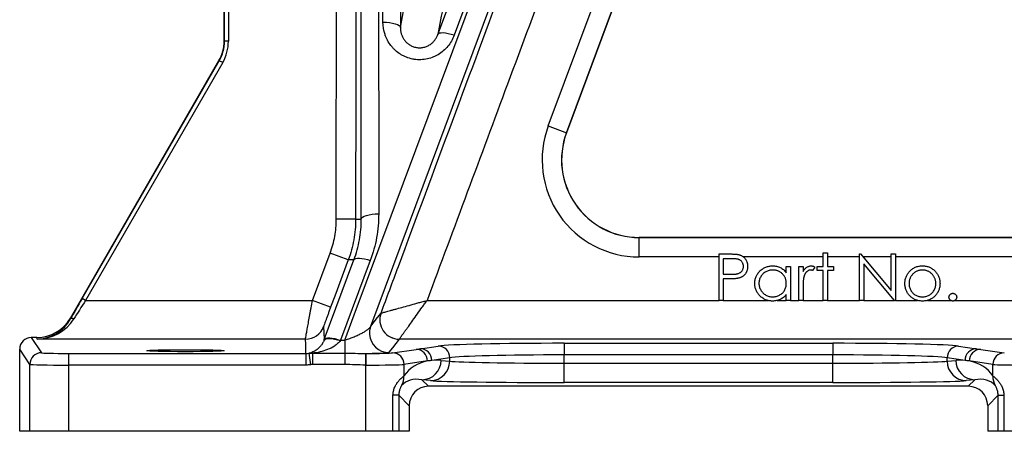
# Model space of a CAD drawing. Header units: millimetres. Extents: x 1836 to 4073, y 1425 to 4760.
# Tile 8 of 17: x 3157 to 3666, y 1425 to 1638. Entities that reach past the tile are written whole.
import ezdxf

# ---------------------------------------------------------------- set-up
doc = ezdxf.new("R2010")
doc.units = ezdxf.units.MM
doc.header["$LTSCALE"] = 2

msp = doc.modelspace()

# ---------------------------------------------------------------- linework, layer by layer
at = {"color": 7, "linetype": 'Continuous', "lineweight": 25}
for p, q in [((3441.91, 1792), (3381.42, 1629.72)), ((3262.81, 1626.62), (3262.81, 1765.9)), ((3264.81, 1765.9), (3264.81, 1626.62)), ((3262.6, 1626.68), (3262.6, 1755.44)), ((3430.03, 1582.93), (3481.15, 1720.03)), ((3490.52, 1716.54), (3439.39, 1579.44)), ((3439.46, 1579.41), (3490.59, 1716.51)), ((3262.6, 1626.68), (3262.81, 1626.62)), ((3264.81, 1626.62), (3262.81, 1626.62)), ((3183.21, 1483.82), (3259.92, 1616.68)), ((3189.29, 1493.93), (3260.13, 1616.63)), ((3261.86, 1615.63), (3191.03, 1492.93)), ((3260.13, 1616.63), (3259.92, 1616.68)), ((3261.86, 1615.63), (3260.13, 1616.63)), ((3430.03, 1582.93), (3439.39, 1579.44)), ((3439.39, 1579.44), (3439.46, 1579.41)), ((3330.54, 1534.85), (3320.54, 1534.85)), ((3476.94, 1525.36), (3476.94, 1525.44)), ((3721.85, 1525.44), (3476.94, 1525.44)), ((3476.94, 1515.37), (3476.94, 1525.36)), ((3476.94, 1525.36), (3721.85, 1525.36)), ((3308.26, 1492.93), (3317.39, 1517.38)), ((3326.76, 1513.89), (3317.39, 1517.38)), ((3518.23, 1516.93), (3522.94, 1516.93)), ((3518.23, 1492.93), (3518.23, 1516.93)), ((3572.08, 1517.55), (3574.23, 1517.55)), ((3572.08, 1510.47), (3572.08, 1517.55)), ((3574.23, 1517.55), (3574.23, 1510.47)), ((3590.85, 1492.93), (3590.85, 1516.93)), ((3590.85, 1516.93), (3591.3, 1516.93)), ((3591.3, 1516.93), (3607.15, 1498.04)), ((3607.15, 1498.04), (3607.15, 1516.93)), ((3607.15, 1516.93), (3609.31, 1516.93)), ((3609.31, 1516.93), (3609.31, 1492.93)), ((3338.11, 1513.54), (3322.77, 1472.4)), ((3518.23, 1515.37), (3476.94, 1515.37)), ((3524.77, 1514.47), (3520.38, 1514.47)), ((3520.38, 1514.47), (3520.38, 1506.47)), ((3572.08, 1515.37), (3530.83, 1515.37)), ((3590.85, 1515.37), (3574.23, 1515.37)), ((3607.15, 1515.37), (3592.61, 1515.37)), ((3608.82, 1492.93), (3593, 1511.78)), ((3593, 1511.78), (3593, 1492.93)), ((3721.85, 1515.37), (3609.31, 1515.37)), ((3520.38, 1506.47), (3524.59, 1506.42)), ((3553, 1507.23), (3553, 1510.47)), ((3553, 1510.47), (3555.15, 1510.47)), ((3555.15, 1510.47), (3555.15, 1492.93)), ((3559.46, 1510.47), (3561.62, 1510.47)), ((3559.46, 1492.93), (3559.46, 1510.47)), ((3561.62, 1510.47), (3561.62, 1507.89)), ((3567.77, 1510.18), (3566.59, 1508.31)), ((3569, 1508.32), (3569, 1510.47)), ((3569, 1510.47), (3572.08, 1510.47)), ((3572.08, 1508.32), (3569, 1508.32)), ((3572.08, 1492.93), (3572.08, 1508.32)), ((3574.23, 1510.47), (3577.31, 1510.47)), ((3577.31, 1508.32), (3574.23, 1508.32)), ((3574.23, 1508.32), (3574.23, 1492.93)), ((3577.31, 1510.47), (3577.31, 1508.32)), ((3522.1, 1504.01), (3520.38, 1504.01)), ((3520.38, 1504.01), (3520.38, 1492.93)), ((3553, 1492.93), (3553, 1495.97)), ((3561.62, 1498.83), (3561.62, 1492.93)), ((3191.03, 1492.93), (3189.29, 1493.93)), ((3191.03, 1492.93), (3308.26, 1492.93)), ((3317.63, 1489.44), (3308.26, 1492.93)), ((3367.43, 1492.93), (3518.23, 1492.93)), ((3520.38, 1492.93), (3518.23, 1492.93)), ((3520.38, 1492.93), (3543.4, 1492.93)), ((3548.34, 1492.93), (3553, 1492.93)), ((3555.15, 1492.93), (3553, 1492.93)), ((3555.15, 1492.93), (3559.46, 1492.93)), ((3561.62, 1492.93), (3559.46, 1492.93)), ((3561.62, 1492.93), (3572.08, 1492.93)), ((3574.23, 1492.93), (3572.08, 1492.93)), ((3574.23, 1492.93), (3590.85, 1492.93)), ((3593, 1492.93), (3590.85, 1492.93)), ((3593, 1492.93), (3608.82, 1492.93)), ((3609.31, 1492.93), (3608.82, 1492.93)), ((3609.31, 1492.93), (3620.78, 1492.93)), ((3625.85, 1492.93), (3637.93, 1492.93)), ((3640.07, 1492.93), (3807.43, 1492.93)), ((3183.21, 1483.82), (3183.28, 1483.43)), ((3163.01, 1473.82), (3168.26, 1465.95)), ((3165.89, 1473.82), (3163.01, 1473.82)), ((3166.06, 1472.94), (3165.89, 1473.82)), ((3304.64, 1472.94), (3166.06, 1472.94)), ((3322.77, 1472.4), (3324.98, 1472.4)), ((3324.98, 1472.4), (3324.98, 1465.72)), ((3797.6, 1472.94), (3353.04, 1472.94)), ((3438.21, 1470.83), (3576.99, 1470.83)), ((3438.21, 1470.83), (3438.21, 1464.83)), ((3576.99, 1470.83), (3576.99, 1464.83)), ((3162.26, 1459.95), (3157.01, 1467.82)), ((3157.01, 1425.44), (3157.01, 1467.82)), ((3182.25, 1465.59), (3182.25, 1459.59)), ((3182.25, 1465.59), (3304.89, 1465.59)), ((3304.89, 1465.59), (3304.89, 1459.59)), ((3306.36, 1465.7), (3307.25, 1459.77)), ((3308.22, 1465.72), (3308.22, 1459.84)), ((3308.22, 1465.72), (3324.98, 1465.72)), ((3324.98, 1465.72), (3324.98, 1459.84)), ((3335.56, 1465.59), (3335.56, 1459.59)), ((3335.56, 1465.59), (3335.82, 1465.59)), ((3335.82, 1465.59), (3335.82, 1459.59)), ((3349.6, 1465.89), (3361.77, 1467.7)), ((3363.98, 1468.03), (3373.21, 1469.4)), ((3438.21, 1460.57), (3438.21, 1464.83)), ((3576.99, 1464.83), (3438.21, 1464.83)), ((3576.99, 1460.57), (3576.99, 1464.83)), ((3641.98, 1469.4), (3651.22, 1468.03)), ((3653.43, 1467.7), (3665.59, 1465.89)), ((3162.26, 1425.44), (3162.26, 1459.95)), ((3324.98, 1459.84), (3308.22, 1459.84)), ((3367.68, 1461.7), (3355.51, 1459.9)), ((3355.51, 1459.9), (3355.51, 1454.04)), ((3379.12, 1463.4), (3369.89, 1462.03)), ((3374.66, 1462.03), (3379.12, 1461.58)), ((3379.12, 1461.58), (3379.12, 1463.4)), ((3438.21, 1450.57), (3438.21, 1460.57)), ((3438.21, 1460.57), (3576.99, 1460.57)), ((3576.99, 1450.57), (3576.99, 1460.57)), ((3645.31, 1462.03), (3636.08, 1463.4)), ((3636.08, 1461.58), (3636.08, 1463.4)), ((3636.08, 1461.58), (3640.54, 1462.03)), ((3659.68, 1459.9), (3647.52, 1461.7)), ((3659.68, 1454.04), (3659.68, 1459.9)), ((3182.25, 1459.59), (3182.25, 1425.44)), ((3304.89, 1459.59), (3182.25, 1459.59)), ((3335.82, 1459.59), (3335.56, 1459.59)), ((3335.82, 1425.44), (3335.82, 1459.59)), ((3364.81, 1452.03), (3368.18, 1448.65)), ((3369.27, 1451.58), (3364.81, 1452.03)), ((3576.99, 1450.57), (3438.21, 1450.57)), ((3650.39, 1452.03), (3645.92, 1451.58)), ((3647.01, 1448.65), (3650.39, 1452.03)), ((3647.01, 1448.65), (3368.18, 1448.65)), ((3349.83, 1425.44), (3349.83, 1444.02)), ((3352.82, 1444.02), (3349.83, 1444.02)), ((3352.82, 1444.02), (3352.82, 1425.44)), ((3358.18, 1438.65), (3352.82, 1444.02)), ((3662.38, 1444.02), (3657.01, 1438.65)), ((3662.38, 1444.02), (3665.37, 1444.02)), ((3662.38, 1425.44), (3662.38, 1444.02)), ((3665.37, 1444.02), (3665.37, 1425.44)), ((3358.18, 1438.65), (3358.18, 1425.44)), ((3657.01, 1438.65), (3657.01, 1425.44)), ((3162.26, 1425.44), (3157.01, 1425.44)), ((3182.25, 1425.44), (3162.26, 1425.44)), ((3335.82, 1425.44), (3182.25, 1425.44)), ((3349.83, 1425.44), (3335.82, 1425.44)), ((3352.82, 1425.44), (3349.83, 1425.44)), ((3358.18, 1425.44), (3352.82, 1425.44)), ((3662.38, 1425.44), (3657.01, 1425.44)), ((3665.37, 1425.44), (3662.38, 1425.44)), ((3679.38, 1425.44), (3665.37, 1425.44))]:
    msp.add_line(p, q, dxfattribs=at)
at = {"color": 7, "linetype": 'Continuous', "lineweight": 25, "flags": 128}
for points in [[(3324.98, 1472.4), (3329.86, 1485.48), (3387.03, 1638.75), (3444.22, 1792)], [(3342.4, 1792), (3342.42, 1664.8), (3342.44, 1537.6)], [(3344.67, 1636.49), (3344.68, 1714.25), (3344.7, 1792)], [(3373, 1630.09), (3379.01, 1646.21), (3403.05, 1710.7), (3433.49, 1792.38)], [(3333.44, 1534.83), (3333.44, 1551.93), (3333.43, 1620.35), (3333.42, 1704.8), (3333.4, 1789.24)], [(3452.67, 1786.09), (3446.65, 1769.97), (3422.59, 1705.49), (3380.44, 1592.52), (3338.3, 1479.56)], [(3353.7, 1789.24), (3353.7, 1772.14), (3353.68, 1703.72), (3353.67, 1633.72)], [(3320.54, 1534.85), (3320.59, 1659.27), (3320.65, 1783.7)], [(3344.67, 1636.49), (3346.41, 1636.44), (3348.09, 1636.28), (3349.63, 1636.03), (3350.99, 1635.68), (3352.11, 1635.26), (3352.95, 1634.79), (3353.48, 1634.27), (3353.67, 1633.72)], [(3381.42, 1629.72), (3379.89, 1630.19), (3378.41, 1630.55), (3377.03, 1630.79), (3375.8, 1630.91), (3374.74, 1630.89), (3373.91, 1630.75), (3373.32, 1630.48), (3373, 1630.09)], [(3333.44, 1534.83), (3333.63, 1535.37), (3334.16, 1535.89), (3335, 1536.37), (3336.12, 1536.79), (3337.48, 1537.13), (3339.02, 1537.39), (3340.7, 1537.55), (3342.44, 1537.6)], [(3314.35, 1472.76), (3320.36, 1488.88), (3329.69, 1513.91)], [(3326.76, 1513.89), (3319.76, 1495.15), (3317.63, 1489.44)], [(3329.69, 1513.91), (3330.01, 1514.3), (3330.59, 1514.57), (3331.43, 1514.71), (3332.48, 1514.73), (3333.72, 1514.61), (3335.1, 1514.37), (3336.58, 1514.01), (3338.11, 1513.54)], [(3338.3, 1479.56), (3338.49, 1479.81), (3340.13, 1481.91), (3341.9, 1484.17), (3341.9, 1484.17), (3343.66, 1486.42)], [(3185.02, 1483.39), (3184.72, 1483.5), (3184.44, 1483.59), (3184.17, 1483.64), (3183.92, 1483.67), (3183.71, 1483.65), (3183.52, 1483.61), (3183.38, 1483.54), (3183.28, 1483.43)], [(3314, 1479.44), (3314.02, 1478.91), (3314.1, 1476.81), (3314.23, 1472.46)], [(3338.3, 1479.56), (3337.75, 1477.23), (3337.71, 1475.42)], [(3304.89, 1465.59), (3304.82, 1467.73), (3304.73, 1470.33), (3304.64, 1472.94)], [(3314.23, 1472.46), (3314.56, 1472.87), (3315.15, 1473.16), (3315.99, 1473.33), (3317.04, 1473.37), (3318.27, 1473.27), (3319.65, 1473.04), (3321.13, 1472.7), (3322.65, 1472.24)], [(3314.35, 1472.76), (3314.67, 1473.15), (3315.25, 1473.42), (3316.09, 1473.57), (3317.14, 1473.59), (3318.38, 1473.47), (3319.76, 1473.23), (3321.24, 1472.87), (3322.77, 1472.4)], [(3353.03, 1472.94), (3351.27, 1470.69), (3349.51, 1468.45), (3347.76, 1466.2), (3347.68, 1466.1)], [(3361.77, 1467.7), (3363.16, 1467.91), (3363.98, 1468.03)], [(3651.22, 1468.03), (3652.61, 1467.82), (3653.43, 1467.7)]]:
    msp.add_lwpolyline(points, dxfattribs=at)
at = {"color": 7, "linetype": 'Continuous', "lineweight": 25}
for centre, radius, start, end in [((3476.94, 1565.44), 50.07, 159.5484, 270), ((3476.94, 1565.44), 40.07, 159.5484, 270), ((3476.94, 1565.44), 40, 159.5484, 270), ((3353.04, 1482.94), 10, 159.6064, 269.9735), ((3353.05, 1482.95), 10.01, 159.6423, 269.926), ((3304.64, 1482.94), 10, 269.9963, 339.5085), ((3168.26, 1459.95), 6, 90.0252, 179.9639), ((3349.53, 1459.91), 5.99, 359.8789, 89.2636), ((3361.69, 1461.71), 5.99, 359.8789, 89.2636), ((3363.9, 1462.04), 5.99, 359.8789, 89.2636), ((3373.14, 1463.41), 5.99, 359.8789, 89.2636), ((3642.06, 1463.41), 5.99, 90.7364, 180.1211), ((3651.29, 1462.04), 5.99, 90.7364, 180.1211), ((3653.51, 1461.71), 5.99, 90.7364, 180.1211), ((3665.67, 1459.91), 5.99, 90.7364, 180.1211), ((3364.7, 1461.99), 9.96, 270.6406, 0.2278), ((3369.16, 1461.54), 9.96, 270.6406, 0.2278), ((3646.04, 1461.54), 9.96, 179.7722, 269.3594), ((3650.5, 1461.99), 9.96, 179.7722, 269.3594), ((3346.22, 1453.62), 9.3, 330.1402, 2.6306), ((3668.98, 1453.62), 9.3, 177.3694, 209.8598)]:
    msp.add_arc(centre, radius, start, end, dxfattribs=at)
at = {"color": 8, "linetype": 'Continuous', "lineweight": 25}
msp.add_arc((3347.69, 1476.1), 10, 183.9233, 269.9678, dxfattribs=at)
at = {"color": 7, "linetype": 'Continuous', "lineweight": 25}
for centre, major_axis, ratio, start_param, end_param in [((3242.6, 1626.68), (19.32, -5.18), 0.999837, 6.021427, 6.544944), ((3242.81, 1626.63), (19.32, -5.18), 0.999804, 6.021427, 6.544944), ((3242.81, 1626.63), (21.25, -5.69), 0.999837, 6.021427, 6.544944), ((3189.74, 1493.93), (12.71, 22), 0.015115, 1.579526, 2.077186), ((3191.47, 1492.93), (12.71, 20), 0.015797, 1.580832, 2.078493), ((3165.89, 1493.82), (-3.78, 19.65), 0.999645, 2.951627, 3.998583), ((3166.06, 1492.93), (12.87, 15.62), 0.971097, 3.845158, 4.892113), ((3166.06, 1492.93), (21.71, 3.08), 0.910278, 4.583956, 5.630911), ((3163.01, 1467.81), (3.33, -4.99), 0.999505, 2.553877, 4.124217), ((3438.21, 1469.1), (66, 0), 0.026186, 1.570796, 2.96706), ((3576.99, 1469.1), (66, 0), 0.026186, 0.174533, 1.570796), ((3182.25, 1465.96), (14, 0), 0.026186, 3.159046, 4.712389), ((3335.82, 1465.96), (14, 0), 0.026186, 4.712389, 6.108652), ((3438.21, 1463.1), (60, 0), 0.028805, 1.570796, 2.96706), ((3576.99, 1463.1), (60, 0), 0.028805, 0.174533, 1.570796), ((3182.25, 1459.96), (20, 0), 0.01833, 3.159046, 4.712389), ((3335.82, 1459.96), (20, 0), 0.01833, 4.712389, 6.108652), ((3374.66, 1442.02), (20.72, -9.24), 0.862813, 2.258133, 2.97845), ((3374.66, 1442.02), (20.72, -9.24), 0.862813, 1.938407, 2.154799), ((3438.21, 1461.8), (60, 0), 0.020364, 3.316126, 4.712389), ((3576.99, 1461.8), (60, 0), 0.020364, 4.712389, 6.108652), ((3640.53, 1442.02), (20.72, 9.24), 0.862813, 0.986794, 1.203186), ((3640.53, 1442.02), (20.72, 9.24), 0.862813, 0.163143, 0.88346), ((3679.38, 1459.96), (20, 0), 0.01833, 3.316126, 4.712389), ((3364.82, 1442.02), (11.49, -5.45), 0.755054, 1.915447, 2.95549), ((3438.21, 1451.8), (70, 0), 0.017455, 3.316126, 4.712389), ((3576.99, 1451.8), (70, 0), 0.017455, 4.712389, 6.108652), ((3650.38, 1442.02), (11.49, 5.45), 0.755054, 0.186103, 1.226146), ((3368.19, 1438.65), (-7.07, 7.07), 0.999695, 5.497939, 7.068431), ((3647.01, 1438.65), (-7.07, -7.07), 0.999695, 2.356347, 3.926839)]:
    msp.add_ellipse(centre, major_axis=major_axis, ratio=ratio, start_param=start_param, end_param=end_param, dxfattribs=at)
msp.add_ellipse((3242.6, 1467.01), major_axis=(20, 0), ratio=0.026186, dxfattribs=at)
for points, knots in [([(3330.65, 1783.69), (3330.65, 1777.03), (3330.64, 1770.36), (3330.64, 1763.69), (3330.62, 1737.03), (3330.61, 1710.36), (3330.6, 1683.69), (3330.58, 1634.08), (3330.56, 1584.46), (3330.54, 1534.85)], [0, 0, 0, 0, 0.01, 0.01, 0.01, 0.05, 0.05, 0.05, 0.1244239, 0.1244239, 0.1244239, 0.1244239]), ([(3343.66, 1486.42), (3346.64, 1494.42), (3349.62, 1502.42), (3352.6, 1510.42), (3371.22, 1560.39), (3389.83, 1610.37), (3408.44, 1660.35), (3417.43, 1684.49), (3426.41, 1708.63), (3435.4, 1732.76)], [0.0071987, 0.0071987, 0.0071987, 0.0071987, 0.02, 0.02, 0.02, 0.1, 0.1, 0.1, 0.1386312, 0.1386312, 0.1386312, 0.1386312]), ([(3454.14, 1725.79), (3439.09, 1685.35), (3424.03, 1644.92), (3408.98, 1604.48), (3395.13, 1567.3), (3381.28, 1530.12), (3367.43, 1492.93)], [0, 0, 0, 0, 0.0647201, 0.0647201, 0.0647201, 0.1242369, 0.1242369, 0.1242369, 0.1242369]), ([(3381.42, 1629.72), (3381.04, 1628.69), (3380.57, 1627.69), (3379.47, 1625.8), (3378.85, 1624.9), (3377.44, 1623.2), (3376.66, 1622.39), (3374.97, 1620.95), (3374.06, 1620.3), (3372.61, 1619.44), (3372.11, 1619.17), (3371.09, 1618.69), (3370.57, 1618.47), (3368.98, 1617.88), (3367.89, 1617.58), (3365.63, 1617.19), (3364.5, 1617.1), (3362.8, 1617.12), (3362.23, 1617.15), (3361.1, 1617.27), (3360.53, 1617.36), (3358.85, 1617.69), (3357.77, 1618.01), (3356.21, 1618.63), (3355.69, 1618.86), (3354.68, 1619.37), (3354.19, 1619.65), (3352.76, 1620.54), (3351.88, 1621.21), (3350.65, 1622.32), (3350.26, 1622.71), (3349.5, 1623.53), (3349.14, 1623.95), (3348.12, 1625.26), (3347.53, 1626.17), (3346.76, 1627.6), (3346.52, 1628.09), (3346.09, 1629.09), (3345.89, 1629.6), (3345.02, 1632.19), (3344.67, 1634.31), (3344.67, 1636.49)], [0, 0, 0, 0, 0.0625, 0.0625, 0.125, 0.125, 0.1875, 0.1875, 0.25, 0.25, 0.28125, 0.28125, 0.3125, 0.3125, 0.375, 0.375, 0.4375, 0.4375, 0.46875, 0.46875, 0.5, 0.5, 0.5625, 0.5625, 0.59375, 0.59375, 0.625, 0.625, 0.6875, 0.6875, 0.71875, 0.71875, 0.75, 0.75, 0.8125, 0.8125, 0.84375, 0.84375, 0.875, 0.875, 1, 1, 1, 1]), ([(3353.67, 1633.72), (3353.67, 1632.64), (3353.82, 1631.58), (3354.29, 1630.01), (3354.49, 1629.49), (3354.97, 1628.49), (3355.25, 1628.01), (3355.89, 1627.07), (3356.27, 1626.62), (3357.09, 1625.79), (3357.53, 1625.41), (3358.52, 1624.71), (3359.06, 1624.4), (3360.2, 1623.88), (3360.8, 1623.68), (3362.06, 1623.38), (3362.71, 1623.3), (3364, 1623.28), (3364.65, 1623.33), (3365.93, 1623.56), (3366.54, 1623.74), (3367.7, 1624.2), (3368.25, 1624.48), (3369.28, 1625.13), (3369.75, 1625.5), (3370.62, 1626.29), (3371.02, 1626.72), (3371.73, 1627.62), (3372.04, 1628.09), (3372.58, 1629.06), (3372.81, 1629.57), (3373, 1630.09)], [0, 0, 0, 0, 0.125, 0.125, 0.1875, 0.1875, 0.25, 0.25, 0.3125, 0.3125, 0.375, 0.375, 0.4375, 0.4375, 0.5, 0.5, 0.5625, 0.5625, 0.625, 0.625, 0.6875, 0.6875, 0.75, 0.75, 0.8125, 0.8125, 0.875, 0.875, 0.9375, 0.9375, 1, 1, 1, 1]), ([(3342.44, 1537.6), (3342.44, 1533.47), (3342.08, 1529.4), (3340.63, 1521.38), (3339.56, 1517.43), (3338.11, 1513.54)], [0, 0, 0, 0, 0.5, 0.5, 1, 1, 1, 1]), ([(3329.69, 1513.91), (3330.94, 1517.28), (3331.87, 1520.71), (3332.81, 1525.95), (3333.05, 1527.71), (3333.37, 1531.26), (3333.44, 1533.04), (3333.44, 1534.83)], [0, 0, 0, 0, 0.5, 0.5, 0.75, 0.75, 1, 1, 1, 1]), ([(3330.54, 1534.85), (3330.78, 1534.85), (3331.03, 1534.85), (3331.27, 1534.85), (3331.54, 1534.86), (3331.82, 1534.86), (3332.1, 1534.85), (3332.55, 1534.85), (3333, 1534.84), (3333.44, 1534.83)], [0.0049428, 0.0049428, 0.0049428, 0.0049428, 0.0363674, 0.0363674, 0.0363674, 0.0727349, 0.0727349, 0.0727349, 0.1319505, 0.1319505, 0.1319505, 0.1319505]), ([(3522.94, 1516.93), (3523.26, 1516.93), (3523.88, 1516.93), (3524.77, 1516.91), (3525.58, 1516.88), (3526.3, 1516.85), (3526.95, 1516.8), (3527.51, 1516.74), (3527.99, 1516.67), (3528.27, 1516.6), (3528.4, 1516.57)], [0, 0, 0, 0, 0.1769558, 0.3390551, 0.4863182, 0.6187809, 0.7356188, 0.8387425, 0.9264571, 1, 1, 1, 1]), ([(3528.4, 1516.57), (3528.57, 1516.53), (3528.9, 1516.44), (3529.37, 1516.26), (3529.82, 1516.04), (3530.25, 1515.8), (3530.65, 1515.52), (3531.03, 1515.21), (3531.39, 1514.86), (3531.72, 1514.48), (3532.02, 1514.07), (3532.28, 1513.64), (3532.5, 1513.18), (3532.69, 1512.69), (3532.82, 1512.18), (3532.93, 1511.64), (3532.99, 1511.08), (3533, 1510.69), (3533, 1510.5)], [0, 0, 0, 0, 0.062481, 0.12349, 0.183411, 0.243153, 0.302127, 0.36171, 0.421842, 0.482932, 0.544552, 0.605681, 0.66768, 0.729984, 0.794551, 0.860346, 0.928907, 1, 1, 1, 1]), ([(3329.69, 1513.91), (3329.43, 1513.91), (3329.17, 1513.91), (3328.91, 1513.92), (3328.63, 1513.92), (3328.34, 1513.92), (3328.05, 1513.91), (3327.62, 1513.91), (3327.19, 1513.9), (3326.76, 1513.89)], [0.0041694, 0.0041694, 0.0041694, 0.0041694, 0.0388736, 0.0388736, 0.0388736, 0.0777471, 0.0777471, 0.0777471, 0.1351129, 0.1351129, 0.1351129, 0.1351129]), ([(3524.59, 1506.42), (3524.79, 1506.42), (3525.19, 1506.42), (3525.76, 1506.45), (3526.29, 1506.48), (3526.78, 1506.52), (3527.22, 1506.59), (3527.63, 1506.65), (3527.98, 1506.75), (3528.4, 1506.88), (3528.87, 1507.1), (3529.38, 1507.42), (3529.81, 1507.82), (3530.18, 1508.28), (3530.48, 1508.78), (3530.69, 1509.33), (3530.82, 1509.9), (3530.84, 1510.29), (3530.85, 1510.49)], [0, 0, 0, 0, 0.072538, 0.140034, 0.202496, 0.260575, 0.313228, 0.361583, 0.404878, 0.444127, 0.5164, 0.586507, 0.655085, 0.724384, 0.793974, 0.861638, 0.930111, 1, 1, 1, 1]), ([(3530.85, 1510.49), (3530.84, 1510.68), (3530.82, 1511.06), (3530.69, 1511.62), (3530.48, 1512.16), (3530.18, 1512.66), (3529.82, 1513.12), (3529.4, 1513.51), (3528.92, 1513.83), (3528.47, 1514.03), (3528.08, 1514.16), (3527.74, 1514.24), (3527.35, 1514.31), (3526.92, 1514.37), (3526.44, 1514.42), (3525.93, 1514.45), (3525.37, 1514.47), (3524.98, 1514.47), (3524.77, 1514.47)], [0, 0, 0, 0, 0.070044, 0.139238, 0.208197, 0.279173, 0.349987, 0.418354, 0.48761, 0.557411, 0.59533, 0.637964, 0.685913, 0.738185, 0.796103, 0.858517, 0.926658, 1, 1, 1, 1]), ([(3533, 1510.5), (3533, 1510.3), (3532.99, 1509.91), (3532.92, 1509.35), (3532.83, 1508.81), (3532.69, 1508.29), (3532.51, 1507.81), (3532.29, 1507.35), (3532.03, 1506.92), (3531.73, 1506.51), (3531.4, 1506.13), (3531.03, 1505.79), (3530.64, 1505.48), (3530.21, 1505.19), (3529.75, 1504.95), (3529.27, 1504.73), (3528.75, 1504.55), (3528.39, 1504.45), (3528.21, 1504.4)], [0, 0, 0, 0, 0.070119, 0.137192, 0.202016, 0.264631, 0.326117, 0.38601, 0.445812, 0.505298, 0.564633, 0.624283, 0.683902, 0.743953, 0.805388, 0.868388, 0.933084, 1, 1, 1, 1]), ([(3536.69, 1501.75), (3536.7, 1502.06), (3536.72, 1502.66), (3536.84, 1503.54), (3537.06, 1504.4), (3537.36, 1505.22), (3537.74, 1506), (3538.2, 1506.75), (3538.75, 1507.47), (3539.39, 1508.14), (3540.07, 1508.76), (3540.8, 1509.3), (3541.57, 1509.76), (3542.37, 1510.13), (3543.2, 1510.43), (3544.08, 1510.63), (3544.98, 1510.75), (3545.59, 1510.77), (3545.9, 1510.78)], [0, 0, 0, 0, 0.063775, 0.126079, 0.186904, 0.247574, 0.308003, 0.369132, 0.432033, 0.496791, 0.561611, 0.624914, 0.686726, 0.748079, 0.809582, 0.871631, 0.934886, 1, 1, 1, 1]), ([(3545.9, 1510.78), (3546.26, 1510.77), (3546.96, 1510.75), (3547.99, 1510.59), (3548.96, 1510.32), (3549.89, 1509.95), (3550.76, 1509.46), (3551.57, 1508.84), (3552.33, 1508.09), (3552.77, 1507.52), (3553, 1507.23)], [0, 0, 0, 0, 0.129862, 0.254654, 0.376015, 0.495255, 0.614798, 0.738106, 0.865196, 1, 1, 1, 1]), ([(3561.62, 1507.89), (3561.77, 1508.13), (3562.08, 1508.59), (3562.58, 1509.2), (3563.1, 1509.7), (3563.63, 1510.1), (3564.19, 1510.4), (3564.74, 1510.62), (3565.32, 1510.75), (3565.7, 1510.77), (3565.89, 1510.78)], [0, 0, 0, 0, 0.160059, 0.306112, 0.438367, 0.560541, 0.675317, 0.786114, 0.892842, 1, 1, 1, 1]), ([(3565.89, 1510.78), (3566.04, 1510.77), (3566.35, 1510.75), (3566.82, 1510.64), (3567.3, 1510.45), (3567.61, 1510.27), (3567.77, 1510.18)], [0, 0, 0, 0, 0.225278, 0.463523, 0.720324, 1, 1, 1, 1]), ([(3616.63, 1507.88), (3616.86, 1508.11), (3617.29, 1508.57), (3618.03, 1509.15), (3618.8, 1509.66), (3619.62, 1510.07), (3620.49, 1510.39), (3621.39, 1510.61), (3622.34, 1510.76), (3622.99, 1510.77), (3623.32, 1510.78)], [0, 0, 0, 0, 0.128498, 0.252713, 0.374819, 0.496436, 0.617911, 0.741288, 0.8687, 1, 1, 1, 1]), ([(3623.32, 1510.78), (3623.65, 1510.77), (3624.29, 1510.76), (3625.24, 1510.61), (3626.14, 1510.39), (3627, 1510.08), (3627.81, 1509.66), (3628.59, 1509.16), (3629.32, 1508.58), (3629.76, 1508.12), (3629.98, 1507.89)], [0, 0, 0, 0, 0.131751, 0.258332, 0.382134, 0.503804, 0.624693, 0.746871, 0.871514, 1, 1, 1, 1]), ([(3545.93, 1508.63), (3545.62, 1508.61), (3545, 1508.59), (3544.08, 1508.42), (3543.21, 1508.13), (3542.38, 1507.74), (3541.61, 1507.25), (3540.92, 1506.65), (3540.3, 1505.96), (3539.79, 1505.2), (3539.37, 1504.37), (3539.07, 1503.51), (3538.88, 1502.63), (3538.86, 1502.03), (3538.85, 1501.73)], [0, 0, 0, 0, 0.0859205, 0.1695934, 0.2524755, 0.3362445, 0.4195045, 0.5020359, 0.5847746, 0.6698465, 0.7541849, 0.8366582, 0.9180097, 1, 1, 1, 1]), ([(3553, 1501.66), (3552.99, 1501.91), (3552.98, 1502.38), (3552.88, 1503.08), (3552.72, 1503.75), (3552.5, 1504.39), (3552.21, 1505), (3551.86, 1505.58), (3551.44, 1506.13), (3550.96, 1506.64), (3550.44, 1507.1), (3549.89, 1507.52), (3549.3, 1507.86), (3548.68, 1508.14), (3548.04, 1508.36), (3547.36, 1508.51), (3546.66, 1508.61), (3546.18, 1508.62), (3545.93, 1508.63)], [0, 0, 0, 0, 0.065634, 0.129188, 0.191219, 0.251913, 0.312507, 0.373494, 0.435152, 0.498741, 0.562095, 0.624187, 0.685476, 0.746097, 0.807612, 0.869967, 0.933951, 1, 1, 1, 1]), ([(3565.49, 1508.63), (3565.31, 1508.61), (3564.96, 1508.59), (3564.44, 1508.41), (3563.94, 1508.11), (3563.54, 1507.78), (3563.23, 1507.46), (3563.01, 1507.18), (3562.81, 1506.87), (3562.62, 1506.53), (3562.44, 1506.15), (3562.28, 1505.74), (3562.13, 1505.31), (3562.04, 1505), (3562, 1504.85)], [0, 0, 0, 0, 0.093807, 0.191338, 0.295191, 0.410312, 0.47193, 0.536425, 0.603119, 0.674118, 0.749332, 0.828283, 0.91204, 1, 1, 1, 1]), ([(3566.59, 1508.31), (3566.48, 1508.36), (3566.29, 1508.45), (3566, 1508.55), (3565.73, 1508.61), (3565.56, 1508.62), (3565.49, 1508.63)], [0, 0, 0, 0, 0.295139, 0.56023, 0.794983, 1, 1, 1, 1]), ([(3614.23, 1501.65), (3614.24, 1501.95), (3614.25, 1502.53), (3614.37, 1503.39), (3614.55, 1504.21), (3614.82, 1505.01), (3615.16, 1505.77), (3615.57, 1506.51), (3616.06, 1507.22), (3616.44, 1507.65), (3616.63, 1507.88)], [0, 0, 0, 0, 0.128919, 0.255238, 0.378679, 0.501088, 0.622714, 0.746241, 0.871589, 1, 1, 1, 1]), ([(3623.31, 1508.63), (3623.08, 1508.62), (3622.62, 1508.61), (3621.94, 1508.51), (3621.29, 1508.35), (3620.66, 1508.13), (3620.06, 1507.84), (3619.49, 1507.48), (3618.93, 1507.07), (3618.42, 1506.59), (3617.94, 1506.07), (3617.53, 1505.52), (3617.17, 1504.94), (3616.88, 1504.33), (3616.66, 1503.69), (3616.5, 1503.03), (3616.4, 1502.35), (3616.39, 1501.88), (3616.38, 1501.64)], [0, 0, 0, 0, 0.0638459, 0.1260436, 0.1871654, 0.2473993, 0.30838, 0.3697796, 0.4325839, 0.4976408, 0.5624011, 0.6255571, 0.687332, 0.7483127, 0.809791, 0.8717676, 0.9348362, 1, 1, 1, 1]), ([(3630.23, 1501.64), (3630.22, 1501.88), (3630.21, 1502.35), (3630.11, 1503.03), (3629.95, 1503.69), (3629.73, 1504.33), (3629.44, 1504.94), (3629.08, 1505.51), (3628.67, 1506.07), (3628.19, 1506.59), (3627.67, 1507.07), (3627.12, 1507.48), (3626.55, 1507.84), (3625.95, 1508.13), (3625.32, 1508.35), (3624.67, 1508.51), (3624, 1508.61), (3623.54, 1508.62), (3623.31, 1508.63)], [0, 0, 0, 0, 0.065185, 0.128274, 0.19027, 0.251768, 0.312769, 0.374793, 0.43797, 0.503047, 0.568125, 0.63095, 0.692369, 0.752973, 0.813641, 0.874355, 0.936573, 1, 1, 1, 1]), ([(3629.98, 1507.89), (3630.17, 1507.67), (3630.55, 1507.23), (3631.04, 1506.52), (3631.46, 1505.79), (3631.8, 1505.02), (3632.06, 1504.22), (3632.25, 1503.39), (3632.36, 1502.53), (3632.38, 1501.95), (3632.38, 1501.65)], [0, 0, 0, 0, 0.128157, 0.253834, 0.376506, 0.498534, 0.621368, 0.744565, 0.870634, 1, 1, 1, 1]), ([(3528.21, 1504.4), (3528.06, 1504.37), (3527.73, 1504.3), (3527.19, 1504.22), (3526.56, 1504.16), (3525.84, 1504.11), (3525.03, 1504.06), (3524.13, 1504.03), (3523.15, 1504.01), (3522.46, 1504.01), (3522.1, 1504.01)], [0, 0, 0, 0, 0.075173, 0.164746, 0.268017, 0.385912, 0.517789, 0.663691, 0.824413, 1, 1, 1, 1]), ([(3545.84, 1492.63), (3545.53, 1492.63), (3544.92, 1492.65), (3544.02, 1492.78), (3543.15, 1492.99), (3542.32, 1493.27), (3541.53, 1493.65), (3540.77, 1494.11), (3540.04, 1494.65), (3539.36, 1495.28), (3538.74, 1495.95), (3538.19, 1496.67), (3537.73, 1497.43), (3537.35, 1498.22), (3537.05, 1499.06), (3536.85, 1499.92), (3536.72, 1500.83), (3536.7, 1501.44), (3536.69, 1501.75)], [0, 0, 0, 0, 0.06462, 0.1274335, 0.1890041, 0.2499301, 0.3106685, 0.372329, 0.4349391, 0.4995755, 0.5641912, 0.6267352, 0.6881093, 0.7492936, 0.8103305, 0.8719012, 0.9350459, 1, 1, 1, 1]), ([(3538.85, 1501.73), (3538.86, 1501.43), (3538.88, 1500.83), (3539.07, 1499.95), (3539.38, 1499.09), (3539.8, 1498.25), (3540.32, 1497.48), (3540.93, 1496.78), (3541.63, 1496.18), (3542.4, 1495.68), (3543.23, 1495.28), (3544.1, 1494.99), (3545, 1494.81), (3545.61, 1494.79), (3545.91, 1494.78)], [0, 0, 0, 0, 0.081589, 0.162859, 0.245484, 0.330807, 0.416493, 0.499893, 0.583048, 0.667158, 0.751312, 0.833785, 0.916256, 1, 1, 1, 1]), ([(3545.91, 1494.78), (3546.23, 1494.79), (3546.84, 1494.81), (3547.76, 1494.99), (3548.65, 1495.27), (3549.5, 1495.67), (3550.29, 1496.16), (3551, 1496.74), (3551.6, 1497.41), (3552.11, 1498.14), (3552.5, 1498.95), (3552.8, 1499.81), (3552.97, 1500.72), (3552.99, 1501.35), (3553, 1501.66)], [0, 0, 0, 0, 0.084802, 0.168664, 0.252552, 0.33824, 0.423103, 0.505556, 0.586176, 0.667136, 0.748499, 0.830452, 0.913456, 1, 1, 1, 1]), ([(3562, 1504.85), (3561.97, 1504.71), (3561.9, 1504.4), (3561.83, 1503.88), (3561.76, 1503.27), (3561.71, 1502.57), (3561.66, 1501.77), (3561.64, 1500.87), (3561.62, 1499.88), (3561.62, 1499.19), (3561.62, 1498.83)], [0, 0, 0, 0, 0.070855, 0.156938, 0.2586, 0.375891, 0.508166, 0.656238, 0.820177, 1, 1, 1, 1]), ([(3623.32, 1492.63), (3622.99, 1492.63), (3622.35, 1492.65), (3621.41, 1492.78), (3620.52, 1492.99), (3619.68, 1493.29), (3618.87, 1493.67), (3618.12, 1494.14), (3617.41, 1494.69), (3616.76, 1495.32), (3616.17, 1496.01), (3615.65, 1496.73), (3615.21, 1497.48), (3614.85, 1498.26), (3614.57, 1499.07), (3614.38, 1499.91), (3614.25, 1500.77), (3614.24, 1501.36), (3614.23, 1501.65)], [0, 0, 0, 0, 0.068742, 0.134635, 0.198324, 0.260825, 0.322714, 0.384555, 0.446913, 0.510958, 0.574931, 0.636685, 0.697483, 0.757134, 0.816966, 0.876818, 0.937663, 1, 1, 1, 1]), ([(3616.38, 1501.64), (3616.4, 1501.33), (3616.42, 1500.72), (3616.6, 1499.83), (3616.89, 1498.97), (3617.29, 1498.15), (3617.8, 1497.39), (3618.39, 1496.71), (3619.07, 1496.13), (3619.82, 1495.64), (3620.63, 1495.26), (3621.49, 1494.98), (3622.39, 1494.81), (3623, 1494.79), (3623.31, 1494.78)], [0, 0, 0, 0, 0.084733, 0.168179, 0.251488, 0.335841, 0.419834, 0.502345, 0.583649, 0.665931, 0.748717, 0.831047, 0.91441, 1, 1, 1, 1]), ([(3623.31, 1494.78), (3623.62, 1494.79), (3624.23, 1494.81), (3625.12, 1494.98), (3625.98, 1495.26), (3626.79, 1495.64), (3627.54, 1496.13), (3628.22, 1496.71), (3628.81, 1497.39), (3629.32, 1498.15), (3629.72, 1498.96), (3630.02, 1499.83), (3630.2, 1500.72), (3630.22, 1501.33), (3630.23, 1501.64)], [0, 0, 0, 0, 0.085606, 0.168983, 0.250908, 0.333708, 0.416005, 0.49766, 0.579893, 0.663902, 0.748466, 0.831791, 0.915252, 1, 1, 1, 1]), ([(3632.38, 1501.65), (3632.38, 1501.36), (3632.36, 1500.77), (3632.24, 1499.91), (3632.04, 1499.07), (3631.76, 1498.26), (3631.4, 1497.48), (3630.97, 1496.73), (3630.45, 1496.01), (3629.86, 1495.32), (3629.2, 1494.69), (3628.5, 1494.14), (3627.75, 1493.67), (3626.95, 1493.29), (3626.11, 1492.99), (3625.22, 1492.78), (3624.28, 1492.65), (3623.64, 1492.63), (3623.32, 1492.63)], [0, 0, 0, 0, 0.062416, 0.123337, 0.183265, 0.243172, 0.302898, 0.363774, 0.425605, 0.489659, 0.553785, 0.616222, 0.677854, 0.739517, 0.802097, 0.865866, 0.931508, 1, 1, 1, 1]), ([(3553, 1495.97), (3552.76, 1495.69), (3552.28, 1495.16), (3551.49, 1494.46), (3550.65, 1493.88), (3549.77, 1493.41), (3548.84, 1493.06), (3547.88, 1492.81), (3546.87, 1492.65), (3546.18, 1492.63), (3545.84, 1492.63)], [0, 0, 0, 0, 0.134298, 0.262085, 0.38627, 0.507165, 0.6273, 0.748145, 0.87237, 1, 1, 1, 1]), ([(3637, 1494.63), (3637.01, 1494.76), (3637.02, 1495.03), (3637.14, 1495.4), (3637.32, 1495.75), (3637.58, 1496.05), (3637.88, 1496.31), (3638.23, 1496.49), (3638.61, 1496.6), (3638.87, 1496.62), (3639, 1496.63)], [0, 0, 0, 0, 0.129097, 0.252046, 0.373905, 0.501038, 0.628171, 0.751376, 0.872426, 1, 1, 1, 1]), ([(3639, 1496.63), (3639.13, 1496.62), (3639.4, 1496.6), (3639.77, 1496.5), (3640.12, 1496.31), (3640.42, 1496.05), (3640.67, 1495.75), (3640.87, 1495.41), (3640.98, 1495.02), (3640.99, 1494.76), (3641, 1494.63)], [0, 0, 0, 0, 0.1275189, 0.2499859, 0.3717924, 0.4988704, 0.6259484, 0.7484917, 0.8709588, 1, 1, 1, 1]), ([(3304.64, 1472.94), (3304.64, 1472.96), (3304.64, 1473.01), (3304.67, 1473.17), (3304.68, 1473.28), (3304.75, 1473.71), (3304.82, 1474.12), (3304.96, 1474.9), (3305.01, 1475.19), (3305.12, 1475.83), (3305.19, 1476.18), (3305.38, 1477.28), (3305.53, 1478.12), (3305.79, 1479.51), (3305.87, 1480), (3306.06, 1481.01), (3306.15, 1481.53), (3306.45, 1483.13), (3306.66, 1484.26), (3306.99, 1486.05), (3307.1, 1486.66), (3307.33, 1487.89), (3307.44, 1488.51), (3307.79, 1490.38), (3308.02, 1491.65), (3308.26, 1492.93)], [0, 0, 0, 0, 0.0625, 0.0625, 0.125, 0.125, 0.25, 0.25, 0.3125, 0.3125, 0.375, 0.375, 0.5, 0.5, 0.5625, 0.5625, 0.625, 0.625, 0.75, 0.75, 0.8125, 0.8125, 0.875, 0.875, 1, 1, 1, 1]), ([(3343.67, 1486.43), (3343.72, 1486.44), (3343.95, 1486.5), (3344.56, 1486.67), (3344.81, 1486.74), (3345.38, 1486.89), (3345.7, 1486.98), (3346.42, 1487.18), (3346.82, 1487.29), (3347.66, 1487.52), (3348.11, 1487.64), (3349.07, 1487.9), (3349.57, 1488.04), (3350.62, 1488.33), (3351.18, 1488.48), (3352.87, 1488.95), (3354.06, 1489.27), (3356.54, 1489.95), (3357.83, 1490.3), (3360.5, 1491.04), (3361.87, 1491.41), (3363.94, 1491.98), (3364.64, 1492.17), (3366.03, 1492.55), (3366.73, 1492.74), (3367.43, 1492.93)], [0, 0, 0, 0, 0.125, 0.125, 0.1875, 0.1875, 0.25, 0.25, 0.3125, 0.3125, 0.375, 0.375, 0.4375, 0.4375, 0.5, 0.5, 0.625, 0.625, 0.75, 0.75, 0.875, 0.875, 0.9375, 0.9375, 1, 1, 1, 1]), ([(3353.04, 1472.94), (3353.07, 1472.98), (3353.21, 1473.17), (3353.58, 1473.69), (3353.73, 1473.9), (3354.07, 1474.38), (3354.27, 1474.65), (3354.7, 1475.25), (3354.94, 1475.59), (3355.46, 1476.3), (3355.73, 1476.68), (3356.31, 1477.48), (3356.61, 1477.9), (3357.25, 1478.79), (3357.59, 1479.26), (3358.61, 1480.68), (3359.33, 1481.68), (3360.83, 1483.77), (3361.61, 1484.85), (3363.24, 1487.11), (3364.06, 1488.25), (3365.32, 1490), (3365.74, 1490.58), (3366.58, 1491.76), (3367.01, 1492.35), (3367.43, 1492.93)], [0, 0, 0, 0, 0.125, 0.125, 0.1875, 0.1875, 0.25, 0.25, 0.3125, 0.3125, 0.375, 0.375, 0.4375, 0.4375, 0.5, 0.5, 0.625, 0.625, 0.75, 0.75, 0.875, 0.875, 0.9375, 0.9375, 1, 1, 1, 1]), ([(3639, 1492.63), (3638.87, 1492.63), (3638.6, 1492.65), (3638.23, 1492.76), (3637.88, 1492.95), (3637.58, 1493.2), (3637.33, 1493.51), (3637.14, 1493.86), (3637.02, 1494.23), (3637.01, 1494.49), (3637, 1494.63)], [0, 0, 0, 0, 0.127757, 0.249414, 0.372796, 0.500111, 0.62861, 0.750643, 0.873768, 1, 1, 1, 1]), ([(3641, 1494.63), (3640.99, 1494.49), (3640.98, 1494.23), (3640.87, 1493.85), (3640.67, 1493.51), (3640.42, 1493.2), (3640.12, 1492.95), (3639.77, 1492.76), (3639.4, 1492.65), (3639.13, 1492.63), (3639, 1492.63)], [0, 0, 0, 0, 0.1261777, 0.2488206, 0.37154, 0.4999837, 0.6272442, 0.7492255, 0.872298, 1, 1, 1, 1]), ([(3317.63, 1489.44), (3317.4, 1488.81), (3317.17, 1488.19), (3316.71, 1486.97), (3316.49, 1486.36), (3316.05, 1485.19), (3315.85, 1484.62), (3315.55, 1483.82), (3315.46, 1483.56), (3315.28, 1483.06), (3315.19, 1482.81), (3314.93, 1482.11), (3314.78, 1481.68), (3314.51, 1480.93), (3314.39, 1480.6), (3314.2, 1480.05), (3314.13, 1479.84), (3314.03, 1479.54), (3314, 1479.46), (3314, 1479.44)], [0, 0, 0, 0, 0.125, 0.125, 0.25, 0.25, 0.375, 0.375, 0.4375, 0.4375, 0.5, 0.5, 0.625, 0.625, 0.75, 0.75, 0.875, 0.875, 1, 1, 1, 1]), ([(3338.3, 1479.56), (3338.19, 1479.3), (3337.99, 1479.02), (3337.45, 1478.44), (3337.1, 1478.13), (3336.3, 1477.51), (3335.85, 1477.2), (3334.84, 1476.57), (3334.29, 1476.25), (3333.11, 1475.62), (3332.48, 1475.31), (3331.15, 1474.68), (3330.45, 1474.37), (3328.99, 1473.77), (3328.23, 1473.48), (3326.64, 1472.91), (3325.82, 1472.65), (3324.98, 1472.4)], [0, 0, 0, 0, 0.125, 0.125, 0.25, 0.25, 0.375, 0.375, 0.5, 0.5, 0.625, 0.625, 0.75, 0.75, 0.875, 0.875, 1, 1, 1, 1]), ([(3314.23, 1472.46), (3314, 1471.84), (3313.74, 1471.3), (3313.18, 1470.33), (3312.87, 1469.89), (3311.93, 1468.71), (3311.27, 1468.1), (3310.24, 1467.33), (3309.9, 1467.11), (3309.2, 1466.7), (3308.85, 1466.53), (3307.79, 1466.06), (3307.08, 1465.84), (3306.36, 1465.7)], [0, 0, 0, 0, 0.125, 0.125, 0.25, 0.25, 0.5, 0.5, 0.625, 0.625, 0.75, 0.75, 1, 1, 1, 1]), ([(3322.65, 1472.24), (3322.23, 1471.64), (3321.75, 1471.13), (3320.72, 1470.19), (3320.17, 1469.77), (3318.44, 1468.63), (3317.22, 1468.04), (3314.72, 1467.06), (3313.43, 1466.67), (3310.84, 1466.07), (3309.53, 1465.86), (3308.22, 1465.72)], [0, 0, 0, 0, 0.125, 0.125, 0.25, 0.25, 0.5, 0.5, 0.75, 0.75, 1, 1, 1, 1]), ([(3324.98, 1465.72), (3326.76, 1465.72), (3328.53, 1465.69), (3332.05, 1465.62), (3333.81, 1465.58), (3335.56, 1465.59)], [0, 0, 0, 0, 0.5, 0.5, 1, 1, 1, 1]), ([(3335.56, 1465.59), (3336.43, 1465.6), (3337.28, 1465.62), (3338.89, 1465.65), (3339.65, 1465.66), (3341.1, 1465.7), (3341.78, 1465.72), (3343.06, 1465.76), (3343.65, 1465.78), (3344.71, 1465.82), (3345.19, 1465.85), (3346.04, 1465.89), (3346.4, 1465.92), (3347.3, 1465.99), (3347.64, 1466.04), (3347.68, 1466.1)], [0, 0, 0, 0, 0.125, 0.125, 0.25, 0.25, 0.375, 0.375, 0.5, 0.5, 0.625, 0.625, 0.75, 0.75, 1, 1, 1, 1]), ([(3335.56, 1459.59), (3333.79, 1459.59), (3332.03, 1459.66), (3328.5, 1459.79), (3326.74, 1459.84), (3324.98, 1459.84)], [0, 0, 0, 0, 0.5, 0.5, 1, 1, 1, 1]), ([(3349.83, 1444.02), (3349.83, 1444.38), (3349.85, 1444.75), (3349.93, 1445.47), (3349.99, 1445.82), (3350.21, 1446.85), (3350.44, 1447.52), (3350.96, 1448.74), (3351.27, 1449.3), (3351.9, 1450.31), (3352.22, 1450.76), (3352.88, 1451.58), (3353.2, 1451.94), (3353.81, 1452.57), (3354.09, 1452.85), (3354.87, 1453.55), (3355.26, 1453.86), (3355.51, 1454.04)], [0, 0, 0, 0, 0.0625, 0.0625, 0.125, 0.125, 0.25, 0.25, 0.375, 0.375, 0.5, 0.5, 0.625, 0.625, 0.75, 0.75, 1, 1, 1, 1]), ([(3659.68, 1454.04), (3659.81, 1453.95), (3659.97, 1453.83), (3660.36, 1453.51), (3660.59, 1453.32), (3661.11, 1452.84), (3661.39, 1452.57), (3662, 1451.94), (3662.32, 1451.57), (3662.98, 1450.75), (3663.3, 1450.3), (3663.94, 1449.29), (3664.24, 1448.72), (3664.63, 1447.81), (3664.75, 1447.5), (3664.97, 1446.84), (3665.06, 1446.5), (3665.29, 1445.46), (3665.37, 1444.75), (3665.37, 1444.02)], [0, 0, 0, 0, 0.125, 0.125, 0.25, 0.25, 0.375, 0.375, 0.5, 0.5, 0.625, 0.625, 0.75, 0.75, 0.8125, 0.8125, 0.875, 0.875, 1, 1, 1, 1]), ([(3354.29, 1448.98), (3354.22, 1448.9), (3354.12, 1448.76), (3353.92, 1448.42), (3353.85, 1448.29), (3353.69, 1447.97), (3353.6, 1447.79), (3353.43, 1447.37), (3353.34, 1447.14), (3353.17, 1446.61), (3353.09, 1446.32), (3352.9, 1445.4), (3352.82, 1444.71), (3352.82, 1444.02)], [0, 0, 0, 0, 0.25, 0.25, 0.375, 0.375, 0.5, 0.5, 0.625, 0.625, 0.75, 0.75, 1, 1, 1, 1]), ([(3662.38, 1444.02), (3662.38, 1444.36), (3662.36, 1444.7), (3662.29, 1445.37), (3662.23, 1445.7), (3662.1, 1446.32), (3662.02, 1446.61), (3661.86, 1447.13), (3661.77, 1447.37), (3661.6, 1447.79), (3661.51, 1447.97), (3661.35, 1448.29), (3661.28, 1448.42), (3661.08, 1448.76), (3660.98, 1448.9), (3660.91, 1448.98)], [0, 0, 0, 0, 0.125, 0.125, 0.25, 0.25, 0.375, 0.375, 0.5, 0.5, 0.625, 0.625, 0.75, 0.75, 1, 1, 1, 1])]:
    msp.add_open_spline(points, degree=3, knots=knots, dxfattribs=at)
for points in [[(3353.67, 1633.72), (3354.61, 1638.74), (3355.56, 1643.83), (3356.52, 1649)], [(3375.89, 1645.51), (3374.91, 1640.29), (3373.95, 1635.15), (3373, 1630.09)], [(3317.39, 1517.38), (3318.44, 1520.2), (3320, 1525.93), (3320.54, 1531.84), (3320.54, 1534.85)], [(3330.54, 1534.85), (3330.54, 1531.24), (3329.89, 1524.14), (3328.02, 1517.27), (3326.76, 1513.89)], [(3343.66, 1486.42), (3343.67, 1486.42), (3343.67, 1486.43), (3343.67, 1486.43)], [(3314.23, 1472.46), (3314.27, 1472.56), (3314.31, 1472.66), (3314.35, 1472.76)], [(3322.77, 1472.4), (3322.73, 1472.34), (3322.69, 1472.29), (3322.65, 1472.24)], [(3353.04, 1472.94), (3353.04, 1472.94), (3353.04, 1472.94), (3353.03, 1472.94)], [(3304.89, 1465.59), (3305.38, 1465.59), (3305.87, 1465.63), (3306.36, 1465.7)], [(3306.36, 1465.7), (3306.98, 1465.78), (3307.6, 1465.79), (3308.22, 1465.72)], [(3307.25, 1459.77), (3306.47, 1459.65), (3305.68, 1459.59), (3304.89, 1459.59)], [(3308.22, 1459.84), (3307.89, 1459.84), (3307.57, 1459.82), (3307.25, 1459.77)], [(3369.89, 1462.03), (3369.15, 1461.87), (3368.42, 1461.76), (3367.68, 1461.7)], [(3647.52, 1461.7), (3646.78, 1461.76), (3646.04, 1461.87), (3645.31, 1462.03)]]:
    msp.add_open_spline(points, degree=3, dxfattribs=at)

doc.saveas('drawing.dxf')
